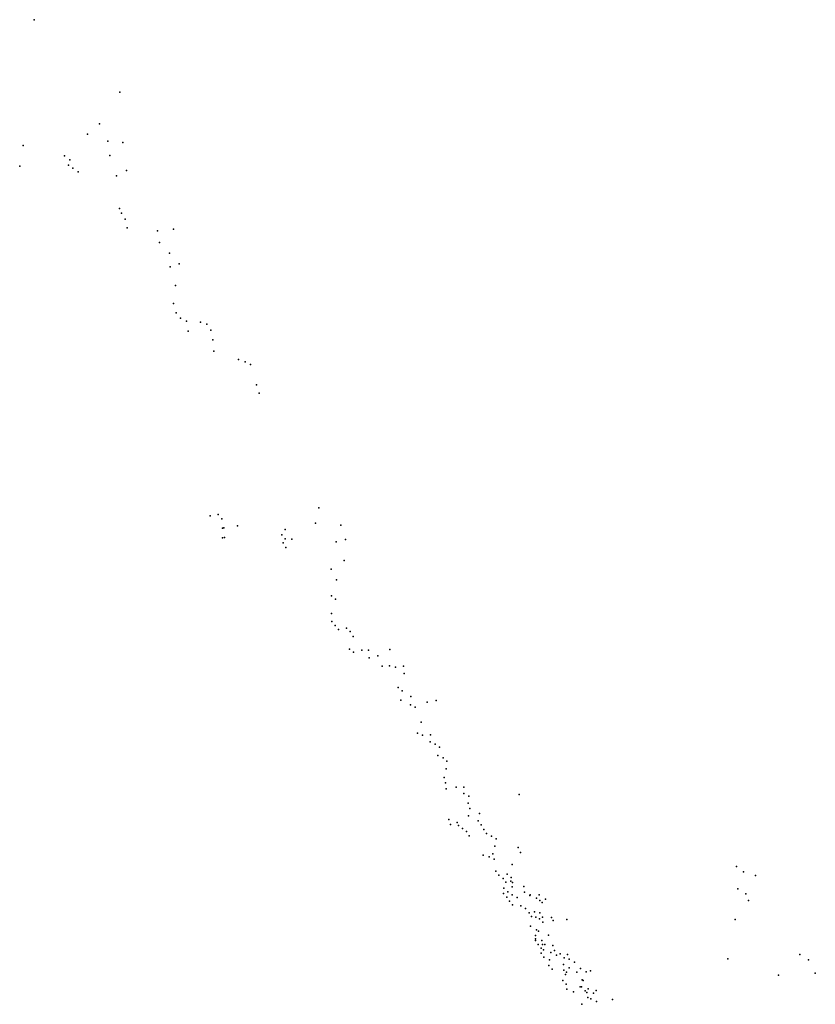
# Model space of a CAD drawing. Header units: millimetres. Extents: x -37310 to 30656, y -73877 to 11784.
# Tile 34 of 34: x 3784 to 18287, y -12448 to 5494. Entities that reach past the tile are written whole.
import ezdxf

# ---------------------------------------------------------------- set-up
doc = ezdxf.new("R2010")
doc.units = ezdxf.units.MM
doc.layers.add('P', color=9, linetype='Continuous')

msp = doc.modelspace()

# ---------------------------------------------------------------- linework, layer by layer
at = {"layer": 'P'}
for p in [(4049, 5494), (5607, 4172), (5236, 3596), (5023, 3408), (5390, 3281), (5663, 3258), (3848, 3200), (4599, 3012), (4697, 2943), (5425, 3019), (3784, 2826), (4671, 2843), (4754, 2790), (4847, 2719), (5729, 2747), (5547, 2647), (5601, 2055), (5641, 1967), (5709, 1857), (5746, 1701), (6297, 1644), (6590, 1679), (6335, 1435), (6513, 1240), (6528, 992), (6689, 1043), (6625, 651), (6590, 321), (6636, 155), (6718, 55), (6823, 3), (7079, -20), (7194, -56), (7271, -161), (6855, -184), (7303, -341), (7321, -544), (7773, -700), (7892, -739), (7993, -788), (8101, -1162), (8149, -1313), (9238, -3404), (7255, -3548), (7400, -3524), (7471, -3601), (7508, -3767), (7753, -3729), (9178, -3679), (9641, -3718), (7479, -3770), (7481, -3945), (7518, -3943), (8564, -3894), (8625, -3796), (8589, -4036), (8623, -3969), (8634, -4123), (8746, -3973), (9555, -4022), (9724, -3980), (9698, -4360), (9463, -4517), (9562, -4713), (9470, -5002), (9543, -5065), (9465, -5327), (9475, -5471), (9536, -5545), (9598, -5619), (9741, -5591), (9810, -5656), (9861, -5743), (9793, -5975), (9867, -6033), (10019, -5997), (10142, -5997), (10310, -6096), (10532, -5984), (10152, -6134), (10394, -6288), (10526, -6281), (10635, -6304), (10781, -6284), (10790, -6417), (10684, -6675), (10756, -6736), (10729, -6904), (10907, -6989), (10916, -6842), (11213, -6945), (11378, -6910), (10992, -7036), (11103, -7306), (11033, -7508), (11270, -7535), (11126, -7546), (11269, -7666), (11360, -7709), (11435, -7764), (11409, -7917), (11504, -7956), (11572, -8019), (11561, -8155), (11522, -8312), (11547, -8414), (11559, -8524), (11739, -8490), (11878, -8490), (11882, -8606), (11957, -8785), (11972, -8654), (12889, -8623), (11987, -8879), (12168, -8970), (11606, -9078), (11760, -9138), (11964, -9016), (12143, -9106), (11634, -9173), (11782, -9190), (11854, -9245), (11930, -9297), (12199, -9178), (12242, -9261), (11975, -9376), (12292, -9338), (12382, -9384), (12468, -9433), (12443, -9567), (12873, -9593), (12911, -9680), (12235, -9731), (12344, -9761), (12411, -9705), (12434, -9801), (12462, -10023), (12760, -9901), (16852, -9938), (16975, -10033), (12521, -10092), (12596, -10153), (12648, -10220), (12672, -10075), (12739, -10206), (12745, -10135), (17194, -10099), (12611, -10332), (12683, -10397), (12762, -10307), (12770, -10227), (12971, -10299), (12988, -10405), (16872, -10344), (12606, -10430), (12666, -10493), (12710, -10566), (12763, -10453), (12851, -10501), (13083, -10466), (13089, -10452), (13204, -10513), (13251, -10455), (13267, -10554), (13370, -10535), (17019, -10434), (17072, -10554), (12768, -10633), (12921, -10655), (13003, -10703), (13168, -10761), (13306, -10592), (13072, -10784), (13116, -10850), (13194, -10860), (13259, -10890), (13264, -10781), (13312, -10859), (13476, -10865), (13508, -10919), (13759, -10901), (16825, -10905), (13096, -11026), (13204, -11093), (13241, -11114), (13320, -10949), (13184, -11193), (13184, -11254), (13186, -11284), (13304, -11286), (13422, -11190), (13233, -11357), (13287, -11425), (13313, -11357), (13334, -11458), (13358, -11360), (13500, -11379), (13533, -11468), (13292, -11518), (13339, -11591), (13444, -11640), (13468, -11505), (13568, -11551), (13634, -11530), (13710, -11603), (13771, -11540), (13803, -11627), (16695, -11618), (18005, -11540), (18160, -11636), (13429, -11739), (13491, -11808), (13697, -11720), (13700, -11823), (13798, -11783), (13896, -11681), (14004, -11797), (14190, -11836), (13686, -12013), (13732, -11905), (13749, -11863), (13941, -11864), (14038, -12003), (14054, -12012), (14112, -11859), (17615, -11916), (18287, -11880), (13747, -12083), (13756, -12171), (14000, -12132), (14024, -12128), (14089, -12200), (14149, -12167), (14294, -12197), (13881, -12222), (14125, -12233), (14141, -12321), (14194, -12350), (14244, -12243), (14591, -12360), (14032, -12444), (14032, -12448), (14300, -12399)]:
    msp.add_point(p, dxfattribs=at)

doc.saveas('drawing.dxf')
